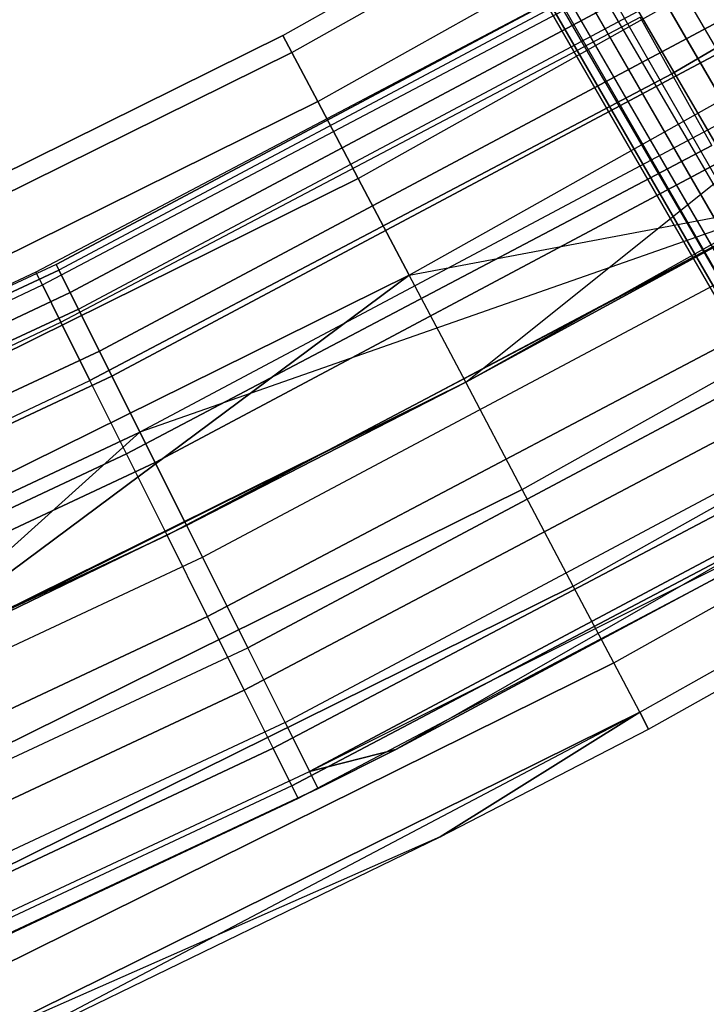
# Model space of a CAD drawing. Extents: x -135 to 135, y -135 to 135.
# Tile 105 of 207: x 32.01 to 35.51, y -68.19 to -63.16. Entities that reach past the tile are written whole.
import ezdxf

# ---------------------------------------------------------------- set-up
doc = ezdxf.new("R2010")
doc.units = 0
doc.header["$LTSCALE"] = 25.4
doc.layers.get('0').update_dxf_attribs({"linetype": 'CONTINUOUS'})

# ---------------------------------------------------------------- blocks, each defined once
blk = doc.blocks.new('SANTANA_BIURKO_A_PM_STL')
at = {"color": 0}
for p, q in [((25.758, -46.5426, 155.6447), (64.7667, -114.1076, 148.56)), ((25.758, -46.5426, 155.6447), (64.7667, -114.1076, 148.56)), ((64.7667, -114.1076, 148.56), (25.6646, -46.7505, 155.447)), ((25.6646, -46.7505, 155.447), (64.4587, -114.2438, 148.1626)), ((25.6646, -46.7505, 155.447), (64.4587, -114.2438, 148.1626)), ((64.7667, -114.1076, 148.56), (25.6646, -46.7505, 155.447)), ((25.612, -46.9594, 155.2179), (64.4587, -114.2438, 148.1626)), ((25.612, -46.9594, 155.2179), (64.4587, -114.2438, 148.1626)), ((64.4587, -114.2438, 148.1626), (25.6018, -47.1627, 154.9644)), ((25.6018, -47.1627, 154.9644), (64.2822, -114.2945, 147.675)), ((25.6018, -47.1627, 154.9644), (64.2822, -114.2945, 147.675)), ((64.4587, -114.2438, 148.1626), (25.6018, -47.1627, 154.9644)), ((25.6343, -47.3543, 154.6943), (64.2822, -114.2945, 147.675)), ((25.6343, -47.3543, 154.6943), (64.2822, -114.2945, 147.675)), ((25.6343, -47.3543, 154.6943), (64.2587, -114.2537, 147.1562)), ((25.6343, -47.3543, 154.6943), (64.2587, -114.2537, 147.1562)), ((25.7085, -47.5285, 154.4156), (64.2587, -114.2537, 147.1562)), ((25.7085, -47.5285, 154.4156), (64.2587, -114.2537, 147.1562)), ((64.2587, -114.2537, 147.1562), (25.8222, -47.6799, 154.137)), ((25.8222, -47.6799, 154.137), (64.3908, -114.1263, 146.6687)), ((25.8222, -47.6799, 154.137), (64.3908, -114.1263, 146.6687)), ((64.2587, -114.2537, 147.1562), (25.8222, -47.6799, 154.137)), ((25.972, -47.8038, 153.8669), (64.3908, -114.1263, 146.6687)), ((25.972, -47.8038, 153.8669), (64.3908, -114.1263, 146.6687)), ((26.1531, -47.8967, 153.6134), (64.3908, -114.1263, 146.6687)), ((26.1531, -47.8967, 153.6134), (64.3908, -114.1263, 146.6687)), ((26.1531, -47.8967, 153.6134), (64.6628, -113.9276, 146.2713)), ((26.1531, -47.8967, 153.6134), (64.6628, -113.9276, 146.2713)), ((26.3603, -47.9555, 153.3843), (64.6628, -113.9276, 146.2713)), ((26.3603, -47.9555, 153.3843), (64.6628, -113.9276, 146.2713)), ((64.6628, -113.9276, 146.2713), (26.5871, -47.9786, 153.1866)), ((26.5871, -47.9786, 153.1866), (65.0417, -113.6816, 146.0119)), ((26.5871, -47.9786, 153.1866), (65.0417, -113.6816, 146.0119)), ((64.6628, -113.9276, 146.2713), (26.5871, -47.9786, 153.1866)), ((33.352, -63.2447, 149), (36.5378, -61.4592, 149)), ((33.352, -63.2447, 149), (36.5378, -61.4592, 149)), ((33.352, -63.2447, 2), (36.5378, -61.4592, 2)), ((33.352, -63.2447, 2), (36.5378, -61.4592, 2)), ((33.3977, -63.3313, 148.382), (36.5879, -61.5434, 148.382)), ((33.3977, -63.3313, 148.382), (36.5879, -61.5434, 148.382)), ((33.3977, -63.3313, 149.618), (36.5879, -61.5434, 149.618)), ((33.3977, -63.3313, 149.618), (36.5879, -61.5434, 149.618)), ((33.3977, -63.3313, 1.382), (36.5879, -61.5434, 1.382)), ((33.3977, -63.3313, 1.382), (36.5879, -61.5434, 1.382)), ((33.3977, -63.3313, 2.618), (36.5879, -61.5434, 2.618)), ((33.3977, -63.3313, 2.618), (36.5879, -61.5434, 2.618)), ((35.3364, -63.441, 150.2135), (38.2286, -61.7413, 150.2135)), ((35.3364, -63.441, 150.2135), (38.2286, -61.7413, 150.2135)), ((38.2286, -61.7413, 147.7865), (35.3364, -63.441, 147.7865)), ((38.2286, -61.7413, 147.7865), (35.3364, -63.441, 147.7865)), ((35.3364, -63.441, 3.2135), (38.2286, -61.7413, 3.2135)), ((35.3364, -63.441, 3.2135), (38.2286, -61.7413, 3.2135)), ((38.2286, -61.7413, 0.7865), (35.3364, -63.441, 0.7865)), ((38.2286, -61.7413, 0.7865), (35.3364, -63.441, 0.7865)), ((33.5302, -63.5826, 147.8244), (36.733, -61.7876, 147.8244)), ((33.5302, -63.5826, 147.8244), (36.733, -61.7876, 147.8244)), ((33.5302, -63.5826, 150.1756), (36.733, -61.7876, 150.1756)), ((33.5302, -63.5826, 150.1756), (36.733, -61.7876, 150.1756)), ((33.5302, -63.5826, 0.8244), (36.733, -61.7876, 0.8244)), ((33.5302, -63.5826, 0.8244), (36.733, -61.7876, 0.8244)), ((33.5302, -63.5826, 3.1756), (36.733, -61.7876, 3.1756)), ((33.5302, -63.5826, 3.1756), (36.733, -61.7876, 3.1756)), ((33.7366, -63.9739, 147.382), (36.9591, -62.1679, 147.382)), ((33.7366, -63.9739, 147.382), (36.9591, -62.1679, 147.382)), ((33.7366, -63.9739, 150.618), (36.9591, -62.1679, 150.618)), ((33.7366, -63.9739, 150.618), (36.9591, -62.1679, 150.618)), ((33.7366, -63.9739, 0.382), (36.9591, -62.1679, 0.382)), ((33.7366, -63.9739, 0.382), (36.9591, -62.1679, 0.382)), ((33.7366, -63.9739, 3.618), (36.9591, -62.1679, 3.618)), ((33.7366, -63.9739, 3.618), (36.9591, -62.1679, 3.618)), ((32.1956, -64.4129, 148.8192), (35.4688, -62.6701, 148.8192)), ((32.1956, -64.4129, 148.8192), (35.4688, -62.6701, 148.8192)), ((35.4688, -62.6701, 2.1808), (32.1956, -64.4129, 2.1808)), ((35.4688, -62.6701, 2.1808), (32.1956, -64.4129, 2.1808)), ((33.9967, -64.4671, 147.0979), (37.244, -62.6471, 147.0979)), ((33.9967, -64.4671, 147.0979), (37.244, -62.6471, 147.0979)), ((33.9967, -64.4671, 150.9021), (37.244, -62.6471, 150.9021)), ((33.9967, -64.4671, 150.9021), (37.244, -62.6471, 150.9021)), ((33.9967, -64.4671, 0.0979), (37.244, -62.6471, 0.0979)), ((33.9967, -64.4671, 0.0979), (37.244, -62.6471, 0.0979)), ((33.9967, -64.4671, 3.9021), (37.244, -62.6471, 3.9021)), ((33.9967, -64.4671, 3.9021), (37.244, -62.6471, 3.9021)), ((34.285, -65.0138, 4), (37.244, -62.6471, 3.9021)), ((34.285, -65.0138, 4), (37.244, -62.6471, 3.9021)), ((35.4849, -62.6985, 149.359), (32.2102, -64.4421, 149.359)), ((35.4849, -62.6985, 149.359), (32.2102, -64.4421, 149.359)), ((35.4849, -62.6985, 1.641), (32.2102, -64.4421, 1.641)), ((35.4849, -62.6985, 1.641), (32.2102, -64.4421, 1.641)), ((32.2676, -64.5568, 148.3029), (35.5481, -62.8101, 148.3029)), ((32.2676, -64.5568, 148.3029), (35.5481, -62.8101, 148.3029)), ((35.5481, -62.8101, 2.6971), (32.2676, -64.5568, 2.6971)), ((35.5481, -62.8101, 2.6971), (32.2676, -64.5568, 2.6971)), ((35.0355, -62.9008, 149), (32.0932, -64.4518, 149)), ((35.0355, -62.9008, 149), (32.0932, -64.4518, 149)), ((35.0355, -62.9008, 2), (32.0932, -64.4518, 2)), ((35.0355, -62.9008, 2), (32.0932, -64.4518, 2)), ((32.3095, -64.6406, 149.8521), (35.5942, -62.8916, 149.8521)), ((32.3095, -64.6406, 149.8521), (35.5942, -62.8916, 149.8521)), ((32.3095, -64.6406, 1.1479), (35.5942, -62.8916, 1.1479)), ((32.3095, -64.6406, 1.1479), (35.5942, -62.8916, 1.1479)), ((32.1259, -64.5175, 149.4635), (35.0712, -62.9649, 149.4635)), ((32.1259, -64.5175, 149.4635), (35.0712, -62.9649, 149.4635)), ((32.1259, -64.5175, 148.5365), (35.0712, -62.9649, 148.5365)), ((32.1259, -64.5175, 148.5365), (35.0712, -62.9649, 148.5365)), ((32.1259, -64.5175, 2.4635), (35.0712, -62.9649, 2.4635)), ((32.1259, -64.5175, 2.4635), (35.0712, -62.9649, 2.4635)), ((32.1259, -64.5175, 1.5365), (35.0712, -62.9649, 1.5365)), ((32.1259, -64.5175, 1.5365), (35.0712, -62.9649, 1.5365)), ((32.4167, -64.8551, 147.8772), (35.7124, -63.1003, 147.8772)), ((32.4167, -64.8551, 147.8772), (35.7124, -63.1003, 147.8772)), ((35.7124, -63.1003, 3.1228), (32.4167, -64.8551, 3.1228)), ((35.7124, -63.1003, 3.1228), (32.4167, -64.8551, 3.1228)), ((32.2209, -64.7082, 149.8817), (35.1749, -63.1511, 149.8817)), ((32.2209, -64.7082, 149.8817), (35.1749, -63.1511, 149.8817)), ((32.2209, -64.7082, 148.1183), (35.1749, -63.1511, 148.1183)), ((32.2209, -64.7082, 148.1183), (35.1749, -63.1511, 148.1183)), ((32.2209, -64.7082, 2.8817), (35.1749, -63.1511, 2.8817)), ((32.2209, -64.7082, 2.8817), (35.1749, -63.1511, 2.8817)), ((32.2209, -64.7082, 1.1183), (35.1749, -63.1511, 1.1183)), ((32.2209, -64.7082, 1.1183), (35.1749, -63.1511, 1.1183)), ((35.3364, -63.441, 150.2135), (35.1749, -63.1511, 149.8817)), ((35.3364, -63.441, 150.2135), (35.1749, -63.1511, 149.8817)), ((35.3364, -63.441, 147.7865), (35.1749, -63.1511, 148.1183)), ((35.3364, -63.441, 147.7865), (35.1749, -63.1511, 148.1183)), ((35.3364, -63.441, 3.2135), (35.1749, -63.1511, 2.8817)), ((35.3364, -63.441, 3.2135), (35.1749, -63.1511, 2.8817)), ((35.3364, -63.441, 0.7865), (35.1749, -63.1511, 1.1183)), ((35.3364, -63.441, 0.7865), (35.1749, -63.1511, 1.1183)), ((32.4804, -64.9826, 150.2345), (35.7826, -63.2244, 150.2345)), ((32.4804, -64.9826, 150.2345), (35.7826, -63.2244, 150.2345)), ((35.7826, -63.2244, 0.7655), (32.4804, -64.9826, 0.7655)), ((35.7826, -63.2244, 0.7655), (32.4804, -64.9826, 0.7655)), ((34.285, -65.0138, 151), (37.5599, -63.1784, 151)), ((34.285, -65.0138, 151), (37.5599, -63.1784, 151)), ((34.285, -65.0138, 0), (37.5599, -63.1784, 0)), ((34.285, -65.0138, 0), (37.5599, -63.1784, 0)), ((30.0792, -64.8652, 149), (33.352, -63.2447, 149)), ((30.0792, -64.8652, 149), (33.352, -63.2447, 149)), ((33.352, -63.2447, 2), (30.0792, -64.8652, 2)), ((33.352, -63.2447, 2), (30.0792, -64.8652, 2)), ((33.352, -63.2447, 149), (33.3977, -63.3313, 148.382)), ((33.3977, -63.3313, 149.618), (33.352, -63.2447, 149)), ((33.352, -63.2447, 149), (33.3977, -63.3313, 148.382)), ((33.3977, -63.3313, 149.618), (33.352, -63.2447, 149)), ((33.3977, -63.3313, 1.382), (33.352, -63.2447, 2)), ((33.352, -63.2447, 2), (33.3977, -63.3313, 2.618)), ((33.352, -63.2447, 2), (33.3977, -63.3313, 2.618)), ((33.3977, -63.3313, 1.382), (33.352, -63.2447, 2)), ((30.1204, -64.954, 148.382), (33.3977, -63.3313, 148.382)), ((30.1204, -64.954, 148.382), (33.3977, -63.3313, 148.382)), ((30.1204, -64.954, 149.618), (33.3977, -63.3313, 149.618)), ((30.1204, -64.954, 149.618), (33.3977, -63.3313, 149.618)), ((33.3977, -63.3313, 2.618), (30.1204, -64.954, 2.618)), ((33.3977, -63.3313, 2.618), (30.1204, -64.954, 2.618)), ((33.3977, -63.3313, 1.382), (30.1204, -64.954, 1.382)), ((33.3977, -63.3313, 1.382), (30.1204, -64.954, 1.382)), ((33.3977, -63.3313, 148.382), (33.5302, -63.5826, 147.8244)), ((33.5302, -63.5826, 150.1756), (33.3977, -63.3313, 149.618)), ((33.3977, -63.3313, 148.382), (33.5302, -63.5826, 147.8244)), ((33.5302, -63.5826, 150.1756), (33.3977, -63.3313, 149.618)), ((33.5302, -63.5826, 0.8244), (33.3977, -63.3313, 1.382)), ((33.3977, -63.3313, 2.618), (33.5302, -63.5826, 3.1756)), ((33.3977, -63.3313, 2.618), (33.5302, -63.5826, 3.1756)), ((33.5302, -63.5826, 0.8244), (33.3977, -63.3313, 1.382)), ((32.3688, -65.0053, 150.2135), (35.3364, -63.441, 150.2135)), ((32.3688, -65.0053, 150.2135), (35.3364, -63.441, 150.2135)), ((35.3364, -63.441, 147.7865), (32.3688, -65.0053, 147.7865)), ((35.3364, -63.441, 147.7865), (32.3688, -65.0053, 147.7865)), ((32.3688, -65.0053, 3.2135), (35.3364, -63.441, 3.2135)), ((32.3688, -65.0053, 3.2135), (35.3364, -63.441, 3.2135)), ((35.3364, -63.441, 0.7865), (32.3688, -65.0053, 0.7865)), ((35.3364, -63.441, 0.7865), (32.3688, -65.0053, 0.7865)), ((35.5399, -63.8063, 150.4266), (35.3364, -63.441, 150.2135)), ((35.5399, -63.8063, 150.4266), (35.3364, -63.441, 150.2135)), ((35.5399, -63.8063, 147.5734), (35.3364, -63.441, 147.7865)), ((35.5399, -63.8063, 147.5734), (35.3364, -63.441, 147.7865)), ((35.5399, -63.8063, 3.4266), (35.3364, -63.441, 3.2135)), ((35.5399, -63.8063, 3.4266), (35.3364, -63.441, 3.2135)), ((35.5399, -63.8063, 0.5734), (35.3364, -63.441, 0.7865)), ((35.5399, -63.8063, 0.5734), (35.3364, -63.441, 0.7865)), ((35.9403, -63.5031, 147.5975), (32.6236, -65.269, 147.5975)), ((35.9403, -63.5031, 147.5975), (32.6236, -65.269, 147.5975)), ((35.9403, -63.5031, 3.4025), (32.6236, -65.269, 3.4025)), ((35.9403, -63.5031, 3.4025), (32.6236, -65.269, 3.4025)), ((30.2399, -65.2117, 147.8244), (33.5302, -63.5826, 147.8244)), ((30.2399, -65.2117, 147.8244), (33.5302, -63.5826, 147.8244)), ((30.2399, -65.2117, 150.1756), (33.5302, -63.5826, 150.1756)), ((30.2399, -65.2117, 150.1756), (33.5302, -63.5826, 150.1756)), ((33.5302, -63.5826, 3.1756), (30.2399, -65.2117, 3.1756)), ((33.5302, -63.5826, 3.1756), (30.2399, -65.2117, 3.1756)), ((33.5302, -63.5826, 0.8244), (30.2399, -65.2117, 0.8244)), ((33.5302, -63.5826, 0.8244), (30.2399, -65.2117, 0.8244)), ((33.5302, -63.5826, 147.8244), (33.7366, -63.9739, 147.382)), ((33.7366, -63.9739, 150.618), (33.5302, -63.5826, 150.1756)), ((33.5302, -63.5826, 147.8244), (33.7366, -63.9739, 147.382)), ((33.7366, -63.9739, 150.618), (33.5302, -63.5826, 150.1756)), ((33.7366, -63.9739, 0.382), (33.5302, -63.5826, 0.8244)), ((33.5302, -63.5826, 3.1756), (33.7366, -63.9739, 3.618)), ((33.5302, -63.5826, 3.1756), (33.7366, -63.9739, 3.618)), ((33.7366, -63.9739, 0.382), (33.5302, -63.5826, 0.8244)), ((36.0255, -63.6536, 150.4564), (32.7009, -65.4237, 150.4564)), ((36.0255, -63.6536, 150.4564), (32.7009, -65.4237, 150.4564)), ((32.7009, -65.4237, 0.5436), (36.0255, -63.6536, 0.5436)), ((32.7009, -65.4237, 0.5436), (36.0255, -63.6536, 0.5436)), ((34.5732, -65.5605, 150.9021), (37.8757, -63.7096, 150.9021)), ((34.5732, -65.5605, 150.9021), (37.8757, -63.7096, 150.9021)), ((34.5732, -65.5605, 0.0979), (37.8757, -63.7096, 0.0979)), ((34.5732, -65.5605, 0.0979), (37.8757, -63.7096, 0.0979)), ((32.5552, -65.3796, 150.4266), (35.5399, -63.8063, 150.4266)), ((32.5552, -65.3796, 150.4266), (35.5399, -63.8063, 150.4266)), ((35.5399, -63.8063, 147.5734), (32.5552, -65.3796, 147.5734)), ((35.5399, -63.8063, 147.5734), (32.5552, -65.3796, 147.5734)), ((32.5552, -65.3796, 3.4266), (35.5399, -63.8063, 3.4266)), ((32.5552, -65.3796, 3.4266), (35.5399, -63.8063, 3.4266)), ((35.5399, -63.8063, 0.5734), (32.5552, -65.3796, 0.5734)), ((35.5399, -63.8063, 0.5734), (32.5552, -65.3796, 0.5734)), ((30.426, -65.6131, 147.382), (33.7366, -63.9739, 147.382)), ((30.426, -65.6131, 147.382), (33.7366, -63.9739, 147.382)), ((30.426, -65.6131, 150.618), (33.7366, -63.9739, 150.618)), ((30.426, -65.6131, 150.618), (33.7366, -63.9739, 150.618)), ((33.7366, -63.9739, 3.618), (30.426, -65.6131, 3.618)), ((33.7366, -63.9739, 3.618), (30.426, -65.6131, 3.618)), ((33.7366, -63.9739, 0.382), (30.426, -65.6131, 0.382)), ((33.7366, -63.9739, 0.382), (30.426, -65.6131, 0.382)), ((33.7366, -63.9739, 147.382), (33.9967, -64.4671, 147.0979)), ((33.9967, -64.4671, 150.9021), (33.7366, -63.9739, 150.618)), ((33.7366, -63.9739, 147.382), (33.9967, -64.4671, 147.0979)), ((33.9967, -64.4671, 150.9021), (33.7366, -63.9739, 150.618)), ((33.9967, -64.4671, 0.0979), (33.7366, -63.9739, 0.382)), ((33.7366, -63.9739, 3.618), (33.9967, -64.4671, 3.9021)), ((33.7366, -63.9739, 3.618), (33.9967, -64.4671, 3.9021)), ((33.9967, -64.4671, 0.0979), (33.7366, -63.9739, 0.382)), ((35.9722, -64.0956, 147.5), (32.6236, -65.269, 147.5975)), ((35.9722, -64.0956, 147.5), (32.6236, -65.269, 147.5975)), ((35.9722, -64.0956, 3.5), (32.6236, -65.269, 3.4025)), ((35.9722, -64.0956, 3.5), (32.6236, -65.269, 3.4025)), ((32.8614, -65.7448, 147.5), (35.9722, -64.0956, 147.5)), ((32.8614, -65.7448, 147.5), (35.9722, -64.0956, 147.5)), ((32.8614, -65.7448, 3.5), (35.9722, -64.0956, 3.5)), ((32.8614, -65.7448, 3.5), (35.9722, -64.0956, 3.5)), ((32.9422, -65.9065, 150.4891), (36.2913, -64.1233, 150.4891)), ((32.9422, -65.9065, 150.4891), (36.2913, -64.1233, 150.4891)), ((32.9422, -65.9065, 0.5109), (36.2913, -64.1233, 0.5109)), ((32.9422, -65.9065, 0.5109), (36.2913, -64.1233, 0.5109)), ((33.9967, -64.4671, 147.0979), (35.9722, -64.0956, 147)), ((33.9967, -64.4671, 147.0979), (35.9722, -64.0956, 147)), ((35.9722, -64.0956, 147.5), (34.285, -65.0138, 147)), ((34.285, -65.0138, 147), (35.9722, -64.0956, 147)), ((35.9722, -64.0956, 147.5), (34.285, -65.0138, 147)), ((34.285, -65.0138, 147), (35.9722, -64.0956, 147)), ((34.285, -65.0138, 4), (35.9722, -64.0956, 4)), ((34.285, -65.0138, 4), (35.9722, -64.0956, 4)), ((34.285, -65.0138, 4), (35.9722, -64.0956, 3.5)), ((34.285, -65.0138, 4), (35.9722, -64.0956, 3.5)), ((32.7618, -65.7945, 150.5), (35.7654, -64.2113, 150.5)), ((32.7618, -65.7945, 150.5), (35.7654, -64.2113, 150.5)), ((35.7654, -64.2113, 147.5), (32.7618, -65.7945, 147.5)), ((35.7654, -64.2113, 147.5), (32.7618, -65.7945, 147.5)), ((32.7618, -65.7945, 3.5), (35.7654, -64.2113, 3.5)), ((32.7618, -65.7945, 3.5), (35.7654, -64.2113, 3.5)), ((35.7654, -64.2113, 0.5), (32.7618, -65.7945, 0.5)), ((35.7654, -64.2113, 0.5), (32.7618, -65.7945, 0.5)), ((34.8333, -66.0536, 150.618), (38.1606, -64.1889, 150.618)), ((34.8333, -66.0536, 150.618), (38.1606, -64.1889, 150.618)), ((34.8333, -66.0536, 0.382), (38.1606, -64.1889, 0.382)), ((34.8333, -66.0536, 0.382), (38.1606, -64.1889, 0.382)), ((32.1956, -64.4129, 148.8192), (28.8371, -65.9848, 148.8192)), ((32.1956, -64.4129, 148.8192), (28.8371, -65.9848, 148.8192)), ((32.1956, -64.4129, 2.1808), (28.8371, -65.9848, 2.1808)), ((32.1956, -64.4129, 2.1808), (28.8371, -65.9848, 2.1808)), ((32.1956, -64.4129, 148.8192), (32.2102, -64.4421, 149.359)), ((32.1956, -64.4129, 148.8192), (32.2676, -64.5568, 148.3029)), ((32.1956, -64.4129, 148.8192), (32.2676, -64.5568, 148.3029)), ((32.1956, -64.4129, 148.8192), (32.2102, -64.4421, 149.359)), ((32.1956, -64.4129, 2.1808), (32.2102, -64.4421, 1.641)), ((32.2676, -64.5568, 2.6971), (32.1956, -64.4129, 2.1808)), ((32.1956, -64.4129, 2.1808), (32.2102, -64.4421, 1.641)), ((32.2676, -64.5568, 2.6971), (32.1956, -64.4129, 2.1808)), ((28.8501, -66.0148, 149.359), (32.2102, -64.4421, 149.359)), ((28.8501, -66.0148, 149.359), (32.2102, -64.4421, 149.359)), ((32.2102, -64.4421, 1.641), (28.8501, -66.0148, 1.641)), ((32.2102, -64.4421, 1.641), (28.8501, -66.0148, 1.641)), ((32.0932, -64.4518, 149), (29.0823, -65.8652, 149)), ((32.0932, -64.4518, 149), (29.0823, -65.8652, 149)), ((32.0932, -64.4518, 2), (29.0823, -65.8652, 2)), ((32.0932, -64.4518, 2), (29.0823, -65.8652, 2)), ((30.6606, -66.1189, 147.0979), (33.9967, -64.4671, 147.0979)), ((30.6606, -66.1189, 147.0979), (33.9967, -64.4671, 147.0979)), ((30.6606, -66.1189, 150.9021), (33.9967, -64.4671, 150.9021)), ((30.6606, -66.1189, 150.9021), (33.9967, -64.4671, 150.9021)), ((33.9967, -64.4671, 3.9021), (30.6606, -66.1189, 3.9021)), ((33.9967, -64.4671, 3.9021), (30.6606, -66.1189, 3.9021)), ((33.9967, -64.4671, 0.0979), (30.6606, -66.1189, 0.0979)), ((33.9967, -64.4671, 0.0979), (30.6606, -66.1189, 0.0979)), ((31.1976, -66.5504, 147), (33.9967, -64.4671, 147.0979)), ((31.1976, -66.5504, 147), (33.9967, -64.4671, 147.0979)), ((33.9967, -64.4671, 3.9021), (31.1976, -66.5504, 4)), ((33.9967, -64.4671, 3.9021), (31.1976, -66.5504, 4)), ((32.1259, -64.5175, 149.4635), (32.0932, -64.4518, 149)), ((32.1259, -64.5175, 149.4635), (32.0932, -64.4518, 149)), ((32.1259, -64.5175, 148.5365), (32.0932, -64.4518, 149)), ((32.1259, -64.5175, 148.5365), (32.0932, -64.4518, 149)), ((32.1259, -64.5175, 2.4635), (32.0932, -64.4518, 2)), ((32.1259, -64.5175, 2.4635), (32.0932, -64.4518, 2)), ((32.1259, -64.5175, 1.5365), (32.0932, -64.4518, 2)), ((32.1259, -64.5175, 1.5365), (32.0932, -64.4518, 2)), ((32.3095, -64.6406, 149.8521), (32.2102, -64.4421, 149.359)), ((32.3095, -64.6406, 149.8521), (32.2102, -64.4421, 149.359)), ((32.2102, -64.4421, 1.641), (32.3095, -64.6406, 1.1479)), ((32.2102, -64.4421, 1.641), (32.3095, -64.6406, 1.1479)), ((34.285, -65.0138, 147), (33.9967, -64.4671, 147.0979)), ((34.285, -65.0138, 147), (33.9967, -64.4671, 147.0979)), ((34.285, -65.0138, 151), (33.9967, -64.4671, 150.9021)), ((34.285, -65.0138, 151), (33.9967, -64.4671, 150.9021)), ((34.285, -65.0138, 4), (33.9967, -64.4671, 3.9021)), ((34.285, -65.0138, 0), (33.9967, -64.4671, 0.0979)), ((34.285, -65.0138, 4), (33.9967, -64.4671, 3.9021)), ((34.285, -65.0138, 0), (33.9967, -64.4671, 0.0979)), ((29.112, -65.9323, 149.4635), (32.1259, -64.5175, 149.4635)), ((29.112, -65.9323, 149.4635), (32.1259, -64.5175, 149.4635)), ((29.112, -65.9323, 148.5365), (32.1259, -64.5175, 148.5365)), ((29.112, -65.9323, 148.5365), (32.1259, -64.5175, 148.5365)), ((29.112, -65.9323, 2.4635), (32.1259, -64.5175, 2.4635)), ((29.112, -65.9323, 2.4635), (32.1259, -64.5175, 2.4635)), ((29.112, -65.9323, 1.5365), (32.1259, -64.5175, 1.5365)), ((29.112, -65.9323, 1.5365), (32.1259, -64.5175, 1.5365)), ((32.2209, -64.7082, 149.8817), (32.1259, -64.5175, 149.4635)), ((32.2209, -64.7082, 149.8817), (32.1259, -64.5175, 149.4635)), ((32.1259, -64.5175, 148.5365), (32.2209, -64.7082, 148.1183)), ((32.1259, -64.5175, 148.5365), (32.2209, -64.7082, 148.1183)), ((32.2209, -64.7082, 2.8817), (32.1259, -64.5175, 2.4635)), ((32.2209, -64.7082, 2.8817), (32.1259, -64.5175, 2.4635)), ((32.1259, -64.5175, 1.5365), (32.2209, -64.7082, 1.1183)), ((32.1259, -64.5175, 1.5365), (32.2209, -64.7082, 1.1183)), ((28.9015, -66.1323, 148.3029), (32.2676, -64.5568, 148.3029)), ((28.9015, -66.1323, 148.3029), (32.2676, -64.5568, 148.3029)), ((32.2676, -64.5568, 2.6971), (28.9015, -66.1323, 2.6971)), ((32.2676, -64.5568, 2.6971), (28.9015, -66.1323, 2.6971)), ((32.2676, -64.5568, 148.3029), (32.4167, -64.8551, 147.8772)), ((32.2676, -64.5568, 148.3029), (32.4167, -64.8551, 147.8772)), ((32.4167, -64.8551, 3.1228), (32.2676, -64.5568, 2.6971)), ((32.4167, -64.8551, 3.1228), (32.2676, -64.5568, 2.6971)), ((33.1731, -66.3683, 150.3282), (36.5456, -64.5726, 150.3282)), ((33.1731, -66.3683, 150.3282), (36.5456, -64.5726, 150.3282)), ((36.5456, -64.5726, 0.6718), (33.1731, -66.3683, 0.6718)), ((36.5456, -64.5726, 0.6718), (33.1731, -66.3683, 0.6718)), ((35.0397, -66.445, 150.1756), (38.3867, -64.5692, 150.1756)), ((35.0397, -66.445, 150.1756), (38.3867, -64.5692, 150.1756)), ((35.0397, -66.445, 0.8244), (38.3867, -64.5692, 0.8244)), ((35.0397, -66.445, 0.8244), (38.3867, -64.5692, 0.8244)), ((32.9684, -66.2094, 150.4266), (35.991, -64.6162, 150.4266)), ((32.9684, -66.2094, 150.4266), (35.991, -64.6162, 150.4266)), ((35.991, -64.6162, 147.5734), (32.9684, -66.2094, 147.5734)), ((35.991, -64.6162, 147.5734), (32.9684, -66.2094, 147.5734)), ((32.9684, -66.2094, 3.4266), (35.991, -64.6162, 3.4266)), ((32.9684, -66.2094, 3.4266), (35.991, -64.6162, 3.4266)), ((35.991, -64.6162, 0.5734), (32.9684, -66.2094, 0.5734)), ((35.991, -64.6162, 0.5734), (32.9684, -66.2094, 0.5734)), ((28.939, -66.2181, 149.8521), (32.3095, -64.6406, 149.8521)), ((28.939, -66.2181, 149.8521), (32.3095, -64.6406, 149.8521)), ((32.3095, -64.6406, 1.1479), (28.939, -66.2181, 1.1479)), ((32.3095, -64.6406, 1.1479), (28.939, -66.2181, 1.1479)), ((32.4804, -64.9826, 150.2345), (32.3095, -64.6406, 149.8521)), ((32.4804, -64.9826, 150.2345), (32.3095, -64.6406, 149.8521)), ((32.3095, -64.6406, 1.1479), (32.4804, -64.9826, 0.7655)), ((32.3095, -64.6406, 1.1479), (32.4804, -64.9826, 0.7655)), ((29.198, -66.1272, 149.8817), (32.2209, -64.7082, 149.8817)), ((29.198, -66.1272, 149.8817), (32.2209, -64.7082, 149.8817)), ((29.198, -66.1272, 148.1183), (32.2209, -64.7082, 148.1183)), ((29.198, -66.1272, 148.1183), (32.2209, -64.7082, 148.1183)), ((29.198, -66.1272, 2.8817), (32.2209, -64.7082, 2.8817)), ((29.198, -66.1272, 2.8817), (32.2209, -64.7082, 2.8817)), ((29.198, -66.1272, 1.1183), (32.2209, -64.7082, 1.1183)), ((29.198, -66.1272, 1.1183), (32.2209, -64.7082, 1.1183)), ((32.3688, -65.0053, 150.2135), (32.2209, -64.7082, 149.8817)), ((32.3688, -65.0053, 150.2135), (32.2209, -64.7082, 149.8817)), ((32.2209, -64.7082, 148.1183), (32.3688, -65.0053, 147.7865)), ((32.2209, -64.7082, 148.1183), (32.3688, -65.0053, 147.7865)), ((32.3688, -65.0053, 3.2135), (32.2209, -64.7082, 2.8817)), ((32.3688, -65.0053, 3.2135), (32.2209, -64.7082, 2.8817)), ((32.2209, -64.7082, 1.1183), (32.3688, -65.0053, 0.7865)), ((32.2209, -64.7082, 1.1183), (32.3688, -65.0053, 0.7865)), ((35.1722, -66.6963, 149.618), (38.5319, -64.8134, 149.618)), ((35.1722, -66.6963, 149.618), (38.5319, -64.8134, 149.618)), ((35.1722, -66.6963, 1.382), (38.5319, -64.8134, 1.382)), ((35.1722, -66.6963, 1.382), (38.5319, -64.8134, 1.382)), ((29.035, -66.4379, 147.8772), (32.4167, -64.8551, 147.8772)), ((29.035, -66.4379, 147.8772), (32.4167, -64.8551, 147.8772)), ((32.4167, -64.8551, 3.1228), (29.035, -66.4379, 3.1228)), ((32.4167, -64.8551, 3.1228), (29.035, -66.4379, 3.1228)), ((32.4167, -64.8551, 147.8772), (32.6236, -65.269, 147.5975)), ((32.4167, -64.8551, 147.8772), (32.6236, -65.269, 147.5975)), ((32.6236, -65.269, 3.4025), (32.4167, -64.8551, 3.1228)), ((32.6236, -65.269, 3.4025), (32.4167, -64.8551, 3.1228)), ((35.2179, -66.7829, 149), (38.5819, -64.8975, 149)), ((35.2179, -66.7829, 149), (38.5819, -64.8975, 149)), ((35.2179, -66.7829, 2), (38.5819, -64.8975, 2)), ((35.2179, -66.7829, 2), (38.5819, -64.8975, 2)), ((32.4804, -64.9826, 150.2345), (29.0921, -66.5685, 150.2345)), ((32.4804, -64.9826, 150.2345), (29.0921, -66.5685, 150.2345)), ((29.0921, -66.5685, 0.7655), (32.4804, -64.9826, 0.7655)), ((29.0921, -66.5685, 0.7655), (32.4804, -64.9826, 0.7655)), ((32.4804, -64.9826, 150.2345), (32.7009, -65.4237, 150.4564)), ((32.4804, -64.9826, 150.2345), (32.7009, -65.4237, 150.4564)), ((32.7009, -65.4237, 0.5436), (32.4804, -64.9826, 0.7655)), ((32.7009, -65.4237, 0.5436), (32.4804, -64.9826, 0.7655)), ((33.1548, -66.5837, 150.2135), (36.1945, -64.9815, 150.2135)), ((33.1548, -66.5837, 150.2135), (36.1945, -64.9815, 150.2135)), ((36.1945, -64.9815, 147.7865), (33.1548, -66.5837, 147.7865)), ((36.1945, -64.9815, 147.7865), (33.1548, -66.5837, 147.7865)), ((33.1548, -66.5837, 3.2135), (36.1945, -64.9815, 3.2135)), ((33.1548, -66.5837, 3.2135), (36.1945, -64.9815, 3.2135)), ((36.1945, -64.9815, 0.7865), (33.1548, -66.5837, 0.7865)), ((36.1945, -64.9815, 0.7865), (33.1548, -66.5837, 0.7865)), ((33.3634, -66.7491, 149.9947), (36.7553, -64.9431, 149.9947)), ((33.3634, -66.7491, 149.9947), (36.7553, -64.9431, 149.9947)), ((33.3634, -66.7491, 1.0053), (36.7553, -64.9431, 1.0053)), ((33.3634, -66.7491, 1.0053), (36.7553, -64.9431, 1.0053)), ((29.3321, -66.4308, 150.2135), (32.3688, -65.0053, 150.2135)), ((29.3321, -66.4308, 150.2135), (32.3688, -65.0053, 150.2135)), ((29.3321, -66.4308, 147.7865), (32.3688, -65.0053, 147.7865)), ((29.3321, -66.4308, 147.7865), (32.3688, -65.0053, 147.7865)), ((29.3321, -66.4308, 3.2135), (32.3688, -65.0053, 3.2135)), ((29.3321, -66.4308, 3.2135), (32.3688, -65.0053, 3.2135)), ((29.3321, -66.4308, 0.7865), (32.3688, -65.0053, 0.7865)), ((29.3321, -66.4308, 0.7865), (32.3688, -65.0053, 0.7865)), ((30.9206, -66.6796, 151), (34.285, -65.0138, 151)), ((30.9206, -66.6796, 151), (34.285, -65.0138, 151)), ((34.285, -65.0138, 0), (30.9206, -66.6796, 0)), ((34.285, -65.0138, 0), (30.9206, -66.6796, 0)), ((31.1976, -66.5504, 147), (34.285, -65.0138, 147)), ((31.1976, -66.5504, 147), (34.285, -65.0138, 147)), ((31.1976, -66.5504, 4), (34.285, -65.0138, 4)), ((31.1976, -66.5504, 4), (34.285, -65.0138, 4)), ((32.5552, -65.3796, 150.4266), (32.3688, -65.0053, 150.2135)), ((32.5552, -65.3796, 150.4266), (32.3688, -65.0053, 150.2135)), ((32.5552, -65.3796, 147.5734), (32.3688, -65.0053, 147.7865)), ((32.5552, -65.3796, 147.5734), (32.3688, -65.0053, 147.7865)), ((32.5552, -65.3796, 3.4266), (32.3688, -65.0053, 3.2135)), ((32.5552, -65.3796, 3.4266), (32.3688, -65.0053, 3.2135)), ((32.5552, -65.3796, 0.5734), (32.3688, -65.0053, 0.7865)), ((32.5552, -65.3796, 0.5734), (32.3688, -65.0053, 0.7865)), ((32.8614, -65.7448, 147.5), (34.285, -65.0138, 147)), ((32.8614, -65.7448, 147.5), (34.285, -65.0138, 147)), ((34.285, -65.0138, 4), (32.8614, -65.7448, 3.5)), ((34.285, -65.0138, 4), (32.8614, -65.7448, 3.5)), ((34.5732, -65.5605, 150.9021), (34.285, -65.0138, 151)), ((34.5732, -65.5605, 150.9021), (34.285, -65.0138, 151)), ((34.5732, -65.5605, 0.0979), (34.285, -65.0138, 0)), ((34.5732, -65.5605, 0.0979), (34.285, -65.0138, 0)), ((36.8931, -65.1866, 149.5319), (33.4885, -66.9993, 149.5319)), ((36.8931, -65.1866, 149.5319), (33.4885, -66.9993, 149.5319)), ((33.4885, -66.9993, 1.4681), (36.8931, -65.1866, 1.4681)), ((33.4885, -66.9993, 1.4681), (36.8931, -65.1866, 1.4681)), ((36.8931, -65.1866, 1.4681), (33.9286, -66.8869, 2)), ((36.8931, -65.1866, 1.4681), (33.9286, -66.8869, 2)), ((29.2204, -66.8619, 147.5975), (32.6236, -65.269, 147.5975)), ((29.2204, -66.8619, 147.5975), (32.6236, -65.269, 147.5975)), ((32.6236, -65.269, 3.4025), (29.2204, -66.8619, 3.4025)), ((32.6236, -65.269, 3.4025), (29.2204, -66.8619, 3.4025)), ((32.6236, -65.269, 147.5975), (31.1976, -66.5504, 147.5)), ((32.6236, -65.269, 147.5975), (31.1976, -66.5504, 147.5)), ((31.1976, -66.5504, 3.5), (32.6236, -65.269, 3.4025)), ((31.1976, -66.5504, 3.5), (32.6236, -65.269, 3.4025)), ((32.8614, -65.7448, 147.5), (32.6236, -65.269, 147.5975)), ((32.8614, -65.7448, 147.5), (32.6236, -65.269, 147.5975)), ((32.6236, -65.269, 3.4025), (32.8614, -65.7448, 3.5)), ((32.6236, -65.269, 3.4025), (32.8614, -65.7448, 3.5)), ((33.3027, -66.8808, 149.8817), (36.3559, -65.2714, 149.8817)), ((33.3027, -66.8808, 149.8817), (36.3559, -65.2714, 149.8817)), ((36.3559, -65.2714, 148.1183), (33.3027, -66.8808, 148.1183)), ((36.3559, -65.2714, 148.1183), (33.3027, -66.8808, 148.1183)), ((33.3027, -66.8808, 2.8817), (36.3559, -65.2714, 2.8817)), ((33.3027, -66.8808, 2.8817), (36.3559, -65.2714, 2.8817)), ((36.3559, -65.2714, 1.1183), (33.3027, -66.8808, 1.1183)), ((36.3559, -65.2714, 1.1183), (33.3027, -66.8808, 1.1183)), ((33.4885, -66.9993, 149.5319), (36.9411, -65.2714, 149)), ((33.4885, -66.9993, 149.5319), (36.9411, -65.2714, 149)), ((36.9411, -65.2714, 149), (33.9286, -66.8869, 149)), ((33.9286, -66.8869, 2), (36.9411, -65.2714, 2)), ((36.9411, -65.2714, 149), (33.9286, -66.8869, 149)), ((33.9286, -66.8869, 2), (36.9411, -65.2714, 2)), ((29.501, -66.8133, 150.4266), (32.5552, -65.3796, 150.4266)), ((29.501, -66.8133, 150.4266), (32.5552, -65.3796, 150.4266)), ((32.5552, -65.3796, 147.5734), (29.501, -66.8133, 147.5734)), ((32.5552, -65.3796, 147.5734), (29.501, -66.8133, 147.5734)), ((29.501, -66.8133, 3.4266), (32.5552, -65.3796, 3.4266)), ((29.501, -66.8133, 3.4266), (32.5552, -65.3796, 3.4266)), ((32.5552, -65.3796, 0.5734), (29.501, -66.8133, 0.5734)), ((32.5552, -65.3796, 0.5734), (29.501, -66.8133, 0.5734)), ((32.7618, -65.7945, 150.5), (32.5552, -65.3796, 150.4266)), ((32.7618, -65.7945, 150.5), (32.5552, -65.3796, 150.4266)), ((32.7618, -65.7945, 147.5), (32.5552, -65.3796, 147.5734)), ((32.7618, -65.7945, 147.5), (32.5552, -65.3796, 147.5734)), ((32.7618, -65.7945, 3.5), (32.5552, -65.3796, 3.4266)), ((32.7618, -65.7945, 3.5), (32.5552, -65.3796, 3.4266)), ((32.7618, -65.7945, 0.5), (32.5552, -65.3796, 0.5734)), ((32.7618, -65.7945, 0.5), (32.5552, -65.3796, 0.5734)), ((29.2896, -67.0204, 150.4564), (32.7009, -65.4237, 150.4564)), ((29.2896, -67.0204, 150.4564), (32.7009, -65.4237, 150.4564)), ((32.7009, -65.4237, 0.5436), (29.2896, -67.0204, 0.5436)), ((32.7009, -65.4237, 0.5436), (29.2896, -67.0204, 0.5436)), ((32.9422, -65.9065, 150.4891), (32.7009, -65.4237, 150.4564)), ((32.9422, -65.9065, 150.4891), (32.7009, -65.4237, 150.4564)), ((32.7009, -65.4237, 0.5436), (32.9422, -65.9065, 0.5109)), ((32.7009, -65.4237, 0.5436), (32.9422, -65.9065, 0.5109)), ((33.3977, -67.0715, 149.4635), (36.4596, -65.4575, 149.4635)), ((33.3977, -67.0715, 149.4635), (36.4596, -65.4575, 149.4635)), ((36.4596, -65.4575, 148.5365), (33.3977, -67.0715, 148.5365)), ((36.4596, -65.4575, 148.5365), (33.3977, -67.0715, 148.5365)), ((33.3977, -67.0715, 2.4635), (36.4596, -65.4575, 2.4635)), ((33.3977, -67.0715, 2.4635), (36.4596, -65.4575, 2.4635)), ((36.4596, -65.4575, 1.5365), (33.3977, -67.0715, 1.5365)), ((36.4596, -65.4575, 1.5365), (33.3977, -67.0715, 1.5365)), ((36.4953, -65.5217, 149), (33.4304, -67.1372, 149)), ((36.4953, -65.5217, 149), (33.4304, -67.1372, 149)), ((36.4953, -65.5217, 2), (33.4304, -67.1372, 2)), ((36.4953, -65.5217, 2), (33.4304, -67.1372, 2)), ((31.1806, -67.2403, 150.9021), (34.5732, -65.5605, 150.9021)), ((31.1806, -67.2403, 150.9021), (34.5732, -65.5605, 150.9021)), ((34.5732, -65.5605, 0.0979), (31.1806, -67.2403, 0.0979)), ((34.5732, -65.5605, 0.0979), (31.1806, -67.2403, 0.0979)), ((34.8333, -66.0536, 150.618), (34.5732, -65.5605, 150.9021)), ((34.8333, -66.0536, 150.618), (34.5732, -65.5605, 150.9021)), ((34.8333, -66.0536, 0.382), (34.5732, -65.5605, 0.0979)), ((34.8333, -66.0536, 0.382), (34.5732, -65.5605, 0.0979)), ((31.1976, -66.5504, 147.5), (32.8614, -65.7448, 147.5)), ((32.8614, -65.7448, 147.5), (31.1976, -66.5504, 147)), ((32.8614, -65.7448, 147.5), (31.1976, -66.5504, 147)), ((31.1976, -66.5504, 147.5), (32.8614, -65.7448, 147.5)), ((31.1976, -66.5504, 4), (32.8614, -65.7448, 3.5)), ((31.1976, -66.5504, 4), (32.8614, -65.7448, 3.5)), ((31.1976, -66.5504, 3.5), (32.8614, -65.7448, 3.5)), ((31.1976, -66.5504, 3.5), (32.8614, -65.7448, 3.5)), ((29.6882, -67.2374, 150.5), (32.7618, -65.7945, 150.5)), ((29.6882, -67.2374, 150.5), (32.7618, -65.7945, 150.5)), ((32.7618, -65.7945, 147.5), (29.6882, -67.2374, 147.5)), ((32.7618, -65.7945, 147.5), (29.6882, -67.2374, 147.5)), ((29.6882, -67.2374, 3.5), (32.7618, -65.7945, 3.5)), ((29.6882, -67.2374, 3.5), (32.7618, -65.7945, 3.5)), ((32.7618, -65.7945, 0.5), (29.6882, -67.2374, 0.5)), ((32.7618, -65.7945, 0.5), (29.6882, -67.2374, 0.5)), ((32.9684, -66.2094, 150.4266), (32.7618, -65.7945, 150.5)), ((32.9684, -66.2094, 150.4266), (32.7618, -65.7945, 150.5)), ((32.9684, -66.2094, 147.5734), (32.7618, -65.7945, 147.5)), ((32.9684, -66.2094, 147.5734), (32.7618, -65.7945, 147.5)), ((32.9684, -66.2094, 3.4266), (32.7618, -65.7945, 3.5)), ((32.9684, -66.2094, 3.4266), (32.7618, -65.7945, 3.5)), ((32.9684, -66.2094, 0.5734), (32.7618, -65.7945, 0.5)), ((32.9684, -66.2094, 0.5734), (32.7618, -65.7945, 0.5)), ((29.5058, -67.515, 150.4891), (32.9422, -65.9065, 150.4891)), ((29.5058, -67.515, 150.4891), (32.9422, -65.9065, 150.4891)), ((29.5058, -67.515, 0.5109), (32.9422, -65.9065, 0.5109)), ((29.5058, -67.515, 0.5109), (32.9422, -65.9065, 0.5109)), ((33.1731, -66.3683, 150.3282), (32.9422, -65.9065, 150.4891)), ((33.1731, -66.3683, 150.3282), (32.9422, -65.9065, 150.4891)), ((32.9422, -65.9065, 0.5109), (33.1731, -66.3683, 0.6718)), ((32.9422, -65.9065, 0.5109), (33.1731, -66.3683, 0.6718)), ((31.4151, -67.7461, 150.618), (34.8333, -66.0536, 150.618)), ((31.4151, -67.7461, 150.618), (34.8333, -66.0536, 150.618)), ((34.8333, -66.0536, 0.382), (31.4151, -67.7461, 0.382)), ((34.8333, -66.0536, 0.382), (31.4151, -67.7461, 0.382)), ((35.0397, -66.445, 150.1756), (34.8333, -66.0536, 150.618)), ((35.0397, -66.445, 150.1756), (34.8333, -66.0536, 150.618)), ((35.0397, -66.445, 0.8244), (34.8333, -66.0536, 0.382)), ((35.0397, -66.445, 0.8244), (34.8333, -66.0536, 0.382)), ((29.8754, -67.6614, 150.4266), (32.9684, -66.2094, 150.4266)), ((29.8754, -67.6614, 150.4266), (32.9684, -66.2094, 150.4266)), ((32.9684, -66.2094, 147.5734), (29.8754, -67.6614, 147.5734)), ((32.9684, -66.2094, 147.5734), (29.8754, -67.6614, 147.5734)), ((29.8754, -67.6614, 3.4266), (32.9684, -66.2094, 3.4266)), ((29.8754, -67.6614, 3.4266), (32.9684, -66.2094, 3.4266)), ((32.9684, -66.2094, 0.5734), (29.8754, -67.6614, 0.5734)), ((32.9684, -66.2094, 0.5734), (29.8754, -67.6614, 0.5734)), ((33.1548, -66.5837, 150.2135), (32.9684, -66.2094, 150.4266)), ((33.1548, -66.5837, 150.2135), (32.9684, -66.2094, 150.4266)), ((33.1548, -66.5837, 147.7865), (32.9684, -66.2094, 147.5734)), ((33.1548, -66.5837, 147.7865), (32.9684, -66.2094, 147.5734)), ((33.1548, -66.5837, 3.2135), (32.9684, -66.2094, 3.4266)), ((33.1548, -66.5837, 3.2135), (32.9684, -66.2094, 3.4266)), ((33.1548, -66.5837, 0.7865), (32.9684, -66.2094, 0.5734)), ((33.1548, -66.5837, 0.7865), (32.9684, -66.2094, 0.5734)), ((29.7125, -67.988, 150.3282), (33.1731, -66.3683, 150.3282)), ((29.7125, -67.988, 150.3282), (33.1731, -66.3683, 150.3282)), ((29.7125, -67.988, 0.6718), (33.1731, -66.3683, 0.6718)), ((29.7125, -67.988, 0.6718), (33.1731, -66.3683, 0.6718)), ((33.3634, -66.7491, 149.9947), (33.1731, -66.3683, 150.3282)), ((33.3634, -66.7491, 149.9947), (33.1731, -66.3683, 150.3282)), ((33.3634, -66.7491, 1.0053), (33.1731, -66.3683, 0.6718)), ((33.3634, -66.7491, 1.0053), (33.1731, -66.3683, 0.6718)), ((31.6013, -68.1475, 150.1756), (35.0397, -66.445, 150.1756)), ((31.6013, -68.1475, 150.1756), (35.0397, -66.445, 150.1756)), ((35.0397, -66.445, 0.8244), (31.6013, -68.1475, 0.8244)), ((35.0397, -66.445, 0.8244), (31.6013, -68.1475, 0.8244)), ((35.1722, -66.6963, 149.618), (35.0397, -66.445, 150.1756)), ((35.1722, -66.6963, 149.618), (35.0397, -66.445, 150.1756)), ((35.1722, -66.6963, 1.382), (35.0397, -66.445, 0.8244)), ((35.1722, -66.6963, 1.382), (35.0397, -66.445, 0.8244)), ((30.0443, -68.0439, 150.2135), (33.1548, -66.5837, 150.2135)), ((30.0443, -68.0439, 150.2135), (33.1548, -66.5837, 150.2135)), ((33.1548, -66.5837, 147.7865), (30.0443, -68.0439, 147.7865)), ((33.1548, -66.5837, 147.7865), (30.0443, -68.0439, 147.7865)), ((30.0443, -68.0439, 3.2135), (33.1548, -66.5837, 3.2135)), ((30.0443, -68.0439, 3.2135), (33.1548, -66.5837, 3.2135)), ((33.1548, -66.5837, 0.7865), (30.0443, -68.0439, 0.7865)), ((33.1548, -66.5837, 0.7865), (30.0443, -68.0439, 0.7865)), ((33.3027, -66.8808, 149.8817), (33.1548, -66.5837, 150.2135)), ((33.3027, -66.8808, 149.8817), (33.1548, -66.5837, 150.2135)), ((33.3027, -66.8808, 148.1183), (33.1548, -66.5837, 147.7865)), ((33.3027, -66.8808, 148.1183), (33.1548, -66.5837, 147.7865)), ((33.3027, -66.8808, 2.8817), (33.1548, -66.5837, 3.2135)), ((33.3027, -66.8808, 2.8817), (33.1548, -66.5837, 3.2135)), ((33.3027, -66.8808, 1.1183), (33.1548, -66.5837, 0.7865)), ((33.3027, -66.8808, 1.1183), (33.1548, -66.5837, 0.7865)), ((31.7208, -68.4052, 149.618), (35.1722, -66.6963, 149.618)), ((31.7208, -68.4052, 149.618), (35.1722, -66.6963, 149.618)), ((35.1722, -66.6963, 1.382), (31.7208, -68.4052, 1.382)), ((35.1722, -66.6963, 1.382), (31.7208, -68.4052, 1.382)), ((31.762, -68.494, 149), (35.1722, -66.6963, 149.618)), ((31.762, -68.494, 149), (35.1722, -66.6963, 149.618)), ((34.1548, -67.3328, 149), (35.1722, -66.6963, 149.618)), ((34.1548, -67.3328, 149), (35.1722, -66.6963, 149.618)), ((35.1722, -66.6963, 1.382), (34.1548, -67.3328, 2)), ((35.1722, -66.6963, 1.382), (34.1548, -67.3328, 2)), ((35.1722, -66.6963, 149.618), (35.2179, -66.7829, 149)), ((35.1722, -66.6963, 149.618), (35.2179, -66.7829, 149)), ((35.2179, -66.7829, 2), (35.1722, -66.6963, 1.382)), ((35.2179, -66.7829, 2), (35.1722, -66.6963, 1.382)), ((33.3634, -66.7491, 149.9947), (29.883, -68.3781, 149.9947)), ((33.3634, -66.7491, 149.9947), (29.883, -68.3781, 149.9947)), ((33.3634, -66.7491, 1.0053), (29.883, -68.3781, 1.0053)), ((33.3634, -66.7491, 1.0053), (29.883, -68.3781, 1.0053)), ((33.3634, -66.7491, 149.9947), (33.4885, -66.9993, 149.5319)), ((33.3634, -66.7491, 149.9947), (33.4885, -66.9993, 149.5319)), ((33.3634, -66.7491, 1.0053), (33.4885, -66.9993, 1.4681)), ((33.3634, -66.7491, 1.0053), (33.4885, -66.9993, 1.4681)), ((34.1548, -67.3328, 149), (35.2179, -66.7829, 149)), ((34.1548, -67.3328, 149), (35.2179, -66.7829, 149)), ((34.1548, -67.3328, 2), (35.2179, -66.7829, 2)), ((34.1548, -67.3328, 2), (35.2179, -66.7829, 2)), ((35.2179, -66.7829, 149), (35.2179, -66.7829, 2)), ((35.2179, -66.7829, 149), (35.2179, -66.7829, 2)), ((30.1784, -68.3475, 149.8817), (33.3027, -66.8808, 149.8817)), ((30.1784, -68.3475, 149.8817), (33.3027, -66.8808, 149.8817)), ((33.3027, -66.8808, 148.1183), (30.1784, -68.3475, 148.1183)), ((33.3027, -66.8808, 148.1183), (30.1784, -68.3475, 148.1183)), ((30.1784, -68.3475, 2.8817), (33.3027, -66.8808, 2.8817)), ((30.1784, -68.3475, 2.8817), (33.3027, -66.8808, 2.8817)), ((33.3027, -66.8808, 1.1183), (30.1784, -68.3475, 1.1183)), ((33.3027, -66.8808, 1.1183), (30.1784, -68.3475, 1.1183)), ((33.3977, -67.0715, 149.4635), (33.3027, -66.8808, 149.8817)), ((33.3977, -67.0715, 149.4635), (33.3027, -66.8808, 149.8817)), ((33.3977, -67.0715, 148.5365), (33.3027, -66.8808, 148.1183)), ((33.3977, -67.0715, 148.5365), (33.3027, -66.8808, 148.1183)), ((33.3977, -67.0715, 2.4635), (33.3027, -66.8808, 2.8817)), ((33.3977, -67.0715, 2.4635), (33.3027, -66.8808, 2.8817)), ((33.3977, -67.0715, 1.5365), (33.3027, -66.8808, 1.1183)), ((33.3977, -67.0715, 1.5365), (33.3027, -66.8808, 1.1183)), ((33.9286, -66.8869, 149), (33.4885, -66.9993, 149.5319)), ((33.9286, -66.8869, 149), (33.4885, -66.9993, 149.5319)), ((33.4885, -66.9993, 1.4681), (33.9286, -66.8869, 2)), ((33.4885, -66.9993, 1.4681), (33.9286, -66.8869, 2)), ((33.9286, -66.8869, 149), (33.532, -67.0865, 149)), ((33.532, -67.0865, 2), (33.9286, -66.8869, 2)), ((33.9286, -66.8869, 149), (33.532, -67.0865, 149)), ((33.532, -67.0865, 2), (33.9286, -66.8869, 2)), ((33.9286, -66.8869, 149), (33.9286, -66.8869, 2)), ((33.9286, -66.8869, 149), (33.9286, -66.8869, 2)), ((29.995, -68.6345, 149.5319), (33.4885, -66.9993, 149.5319)), ((29.995, -68.6345, 149.5319), (33.4885, -66.9993, 149.5319)), ((29.995, -68.6345, 1.4681), (33.4885, -66.9993, 1.4681)), ((29.995, -68.6345, 1.4681), (33.4885, -66.9993, 1.4681)), ((33.532, -67.0865, 149), (33.4885, -66.9993, 149.5319)), ((33.532, -67.0865, 149), (33.4885, -66.9993, 149.5319)), ((33.532, -67.0865, 2), (33.4885, -66.9993, 1.4681)), ((33.532, -67.0865, 2), (33.4885, -66.9993, 1.4681)), ((33.532, -67.0865, 149), (30.034, -68.7238, 149)), ((30.034, -68.7238, 2), (33.532, -67.0865, 2)), ((33.532, -67.0865, 149), (30.034, -68.7238, 149)), ((30.034, -68.7238, 2), (33.532, -67.0865, 2)), ((33.3977, -67.0715, 149.4635), (30.2644, -68.5424, 149.4635)), ((33.3977, -67.0715, 148.5365), (30.2644, -68.5424, 148.5365)), ((33.3977, -67.0715, 149.4635), (30.2644, -68.5424, 149.4635)), ((33.3977, -67.0715, 148.5365), (30.2644, -68.5424, 148.5365)), ((33.3977, -67.0715, 2.4635), (30.2644, -68.5424, 2.4635)), ((33.3977, -67.0715, 1.5365), (30.2644, -68.5424, 1.5365)), ((33.3977, -67.0715, 2.4635), (30.2644, -68.5424, 2.4635)), ((33.3977, -67.0715, 1.5365), (30.2644, -68.5424, 1.5365)), ((33.3977, -67.0715, 149.4635), (33.4304, -67.1372, 149)), ((33.4304, -67.1372, 149), (33.3977, -67.0715, 148.5365)), ((33.4304, -67.1372, 149), (33.3977, -67.0715, 148.5365)), ((33.3977, -67.0715, 149.4635), (33.4304, -67.1372, 149)), ((33.3977, -67.0715, 2.4635), (33.4304, -67.1372, 2)), ((33.4304, -67.1372, 2), (33.3977, -67.0715, 1.5365)), ((33.4304, -67.1372, 2), (33.3977, -67.0715, 1.5365)), ((33.3977, -67.0715, 2.4635), (33.4304, -67.1372, 2)), ((33.532, -67.0865, 149), (33.532, -67.0865, 2)), ((33.532, -67.0865, 149), (33.532, -67.0865, 2)), ((33.4304, -67.1372, 149), (30.2941, -68.6095, 149)), ((33.4304, -67.1372, 149), (30.2941, -68.6095, 149)), ((33.4304, -67.1372, 2), (30.2941, -68.6095, 2)), ((33.4304, -67.1372, 2), (30.2941, -68.6095, 2)), ((34.1548, -67.3328, 2), (31.7208, -68.4052, 1.382)), ((34.1548, -67.3328, 2), (31.7208, -68.4052, 1.382)), ((31.762, -68.494, 149), (34.1548, -67.3328, 149)), ((31.762, -68.494, 149), (34.1548, -67.3328, 149)), ((31.762, -68.494, 2), (34.1548, -67.3328, 2)), ((31.762, -68.494, 2), (34.1548, -67.3328, 2)), ((34.1548, -67.3328, 149), (34.1548, -67.3328, 2)), ((34.1548, -67.3328, 149), (34.1548, -67.3328, 2))]:
    blk.add_line(p, q, dxfattribs=at)

msp = doc.modelspace()

# ---------------------------------------------------------------- block references
at = {"color": 253}
msp.add_blockref('SANTANA_BIURKO_A_PM_STL', (0, 0), dxfattribs=at)

doc.saveas('drawing.dxf')
